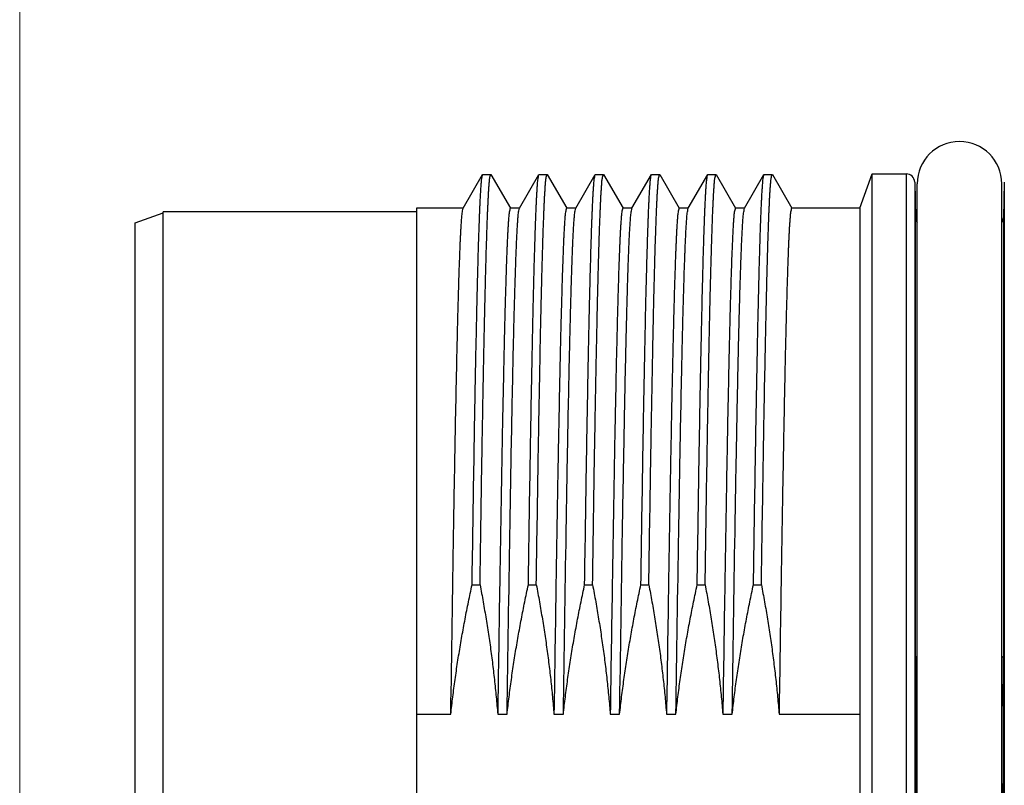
# Model space of a CAD drawing. Header units: millimetres. Extents: x 0 to 1071, y 0 to 742.
# Tile 81 of 127: x 284 to 301, y 381 to 395. Entities that reach past the tile are written whole.
import ezdxf

# ---------------------------------------------------------------- set-up
doc = ezdxf.new("R2010")
doc.units = ezdxf.units.MM
doc.header["$LTSCALE"] = 0.454724
doc.layers.add('NoLayerName_001', color=7, linetype='Continuous')
doc.layers.add('NoLayerName_007', color=7, linetype='Continuous')
doc.styles.get("Standard").update_dxf_attribs({"font": 'txt', "bigfont": 'extfont2'})
doc.dimstyles.get("Standard").update_dxf_attribs({"dimtxt": 2.5, "dimasz": 2.5, "dimexe": 1, "dimexo": 1, "dimtad": 1, "dimdec": 3, "dimzin": 0, "dimdsep": 46, "dimtxsty": 'Standard', "dimcen": 2.5, "dimadec": 3, "dimazin": 0, "dimtfac": 0.75, "dimtdec": 3, "dimtmove": 0, "dimatfit": 3, "dimfxl": 1, "dimarcsym": 0})

# ---------------------------------------------------------------- blocks, each defined once
blk = doc.blocks.new('_OPEN30')
at = {"color": 0, "linetype": 'ByBlock', "lineweight": -2}
for p, q in [((-1, 0.267949), (0, 0)), ((0, 0), (-1, -0.267949)), ((0, 0), (-1, 0))]:
    blk.add_line(p, q, dxfattribs=at)
blk = doc.blocks.new('*D142')
at = {"layer": 'Defpoints', "color": 0}
for p in [(284, 427.831), (425, 422.9), (284, 325)]:
    blk.add_point(p, dxfattribs=at)
at = {"layer": 'NoLayerName_001', "color": 0, "linetype": 'Continuous', "lineweight": 13}
for p, q in [((284, 425.331), (284, 322.5)), ((425, 420.4), (425, 322.5)), ((421.25, 325), (287.75, 325))]:
    blk.add_line(p, q, dxfattribs=at)
at = {"layer": 'NoLayerName_001', "color": 0, "lineweight": 13, "xscale": 3.75, "yscale": 3.75, "zscale": 3.75, "rotation": 180}
blk.add_blockref('_OPEN30', (284, 325), dxfattribs=at)
at = {"layer": 'NoLayerName_001', "color": 0, "lineweight": 13, "xscale": 3.75, "yscale": 3.75, "zscale": 3.75}
blk.add_blockref('_OPEN30', (425, 325), dxfattribs=at)
at = {"layer": 'NoLayerName_001', "color": 0, "lineweight": 13, "insert": (354.5, 332.063), "char_height": 8.75, "attachment_point": 5}
blk.add_mtext('\\W0.8000;141', dxfattribs=at)

msp = doc.modelspace()

# ---------------------------------------------------------------- linework, layer by layer
at = {"layer": 'NoLayerName_001', "color": 60, "linetype": 'Continuous', "lineweight": 25}
for p, q in [((291.8795, 391.439), (292.2258, 392.0387)), ((292.2258, 392.0387), (292.2296, 392.042)), ((292.2296, 392.042), (292.3705, 392.042)), ((292.3705, 392.042), (292.3743, 392.0387)), ((292.3743, 392.0387), (292.7207, 391.439)), ((292.8795, 391.439), (293.2258, 392.0387)), ((293.2258, 392.0387), (293.2296, 392.042)), ((293.2296, 392.042), (293.3705, 392.042)), ((293.3705, 392.042), (293.3743, 392.0387)), ((293.3743, 392.0387), (293.7207, 391.439)), ((293.8795, 391.439), (294.2258, 392.0387)), ((294.2258, 392.0387), (294.2296, 392.042)), ((294.2296, 392.042), (294.3705, 392.042)), ((294.3705, 392.042), (294.3743, 392.0387)), ((294.3743, 392.0387), (294.7207, 391.439)), ((294.8795, 391.439), (295.2258, 392.0387)), ((295.2258, 392.0387), (295.2296, 392.042)), ((295.2296, 392.042), (295.3705, 392.042)), ((295.3705, 392.042), (295.3743, 392.0387)), ((295.3743, 392.0387), (295.7207, 391.439)), ((295.8795, 391.439), (296.2258, 392.0387)), ((296.2258, 392.0387), (296.2296, 392.042)), ((296.2296, 392.042), (296.3705, 392.042)), ((296.3705, 392.042), (296.3743, 392.0387)), ((296.3743, 392.0387), (296.7207, 391.439)), ((296.8795, 391.439), (297.2258, 392.0387)), ((297.2258, 392.0387), (297.2296, 392.042)), ((297.2296, 392.042), (297.3705, 392.042)), ((297.3705, 392.042), (297.3743, 392.0387)), ((297.3743, 392.0387), (297.7207, 391.439)), ((299.1501, 392.05), (299.7539, 392.05)), ((299.7539, 392.05), (299.7539, 369.15)), ((299.9039, 391.9039), (299.9205, 391.2711)), ((299.9039, 391.9039), (299.9039, 369.2961)), ((299.9501, 369.325), (299.9501, 391.875)), ((301.4501, 369.325), (301.4501, 391.875)), ((301.4962, 391.9039), (301.4797, 391.2711)), ((301.4962, 391.9039), (301.4962, 369.2961)), ((291.8835, 391.4425), (291.0501, 391.4425)), ((291.0501, 391.4423), (291.0501, 369.7577)), ((292.8835, 391.4425), (292.7166, 391.4425)), ((293.8835, 391.4425), (293.7166, 391.4425)), ((294.8835, 391.4425), (294.7166, 391.4425)), ((295.8835, 391.4425), (295.7166, 391.4425)), ((296.8835, 391.4425), (296.7166, 391.4425)), ((298.929, 391.4425), (297.7166, 391.4425)), ((298.929, 391.4425), (298.929, 369.7575)), ((299.9205, 383.4801), (299.9205, 391.2711)), ((301.4797, 391.2711), (301.4797, 383.4801)), ((292.0387, 384.7476), (292.1795, 384.7476)), ((293.0387, 384.7476), (293.1795, 384.7476)), ((294.0387, 384.7476), (294.1795, 384.7476)), ((295.0387, 384.7476), (295.1795, 384.7476)), ((296.0387, 384.7476), (296.1795, 384.7476)), ((297.0387, 384.7476), (297.1795, 384.7476)), ((299.9227, 382.5993), (299.9501, 382.5994)), ((301.4775, 382.5993), (301.4501, 382.5994)), ((291.0501, 382.4479), (291.6608, 382.4479)), ((292.4939, 382.4479), (292.6608, 382.4479)), ((293.4939, 382.4479), (293.6608, 382.4479)), ((294.4939, 382.4479), (294.6608, 382.4479)), ((295.4939, 382.4479), (295.6608, 382.4479)), ((296.4939, 382.4479), (296.6608, 382.4479)), ((297.4939, 382.4479), (298.929, 382.4479))]:
    msp.add_line(p, q, dxfattribs=at)
for centre, radius, start, end in [((300.7001, 391.875), 0.75, 0, 180), ((299.7539, 391.9), 0.15, 1.5, 90), ((300.0704, 391.275), 0.15, 181.5, 216.46176), ((301.3297, 391.275), 0.15, 323.53824, 358.5), ((480.1315, 383.492), 180.211, 180.003799, 180.28385), ((123.9371, 383.4853), 177.5426, 359.714045, 359.998305), ((-104.2637, 380.6), 404.1913, 359.716596, 0.283404), ((705.6638, 380.6), 404.1913, 179.716596, 180.283404)]:
    msp.add_arc(centre, radius, start, end, dxfattribs=at)
for points, knots in [([(292.0387, 384.7476), (292.0501, 385.4771), (292.067, 386.6118), (292.0915, 388.0166), (292.1082, 388.8811), (292.1208, 389.4754), (292.1307, 389.9076), (292.1388, 390.2317), (292.146, 390.5018), (292.1522, 390.7179), (292.1581, 390.907), (292.1634, 391.069), (292.1683, 391.204), (292.1724, 391.312), (292.1757, 391.393), (292.1792, 391.474), (292.1829, 391.555), (292.187, 391.6359), (292.1915, 391.7169), (292.1964, 391.7978), (292.2029, 391.8785), (292.2082, 391.9596), (292.2207, 392.0122), (292.2258, 392.0387)], [0, 0, 0, 0, 2.1886236, 3.4045258, 4.2151272, 4.7825482, 5.1878489, 5.5120896, 5.75527, 5.9984504, 6.1605711, 6.3226916, 6.4848116, 6.5658714, 6.6469317, 6.727993, 6.8090551, 6.890116, 6.9711742, 7.0522352, 7.1332938, 7.2143799, 7.2952073, 7.2952073, 7.2952073, 7.2952073]), ([(292.1795, 384.7476), (292.1908, 385.466), (292.2073, 386.5783), (292.2316, 387.9687), (292.248, 388.8261), (292.2606, 389.4285), (292.2707, 389.8688), (292.2793, 390.2163), (292.2867, 390.4943), (292.2933, 390.726), (292.2991, 390.9113), (292.3045, 391.0735), (292.3095, 391.2124), (292.3139, 391.3282), (292.3178, 391.4209), (292.3209, 391.4903), (292.3241, 391.5598), (292.3276, 391.6292), (292.3313, 391.6987), (292.3356, 391.7681), (292.3401, 391.8375), (292.3464, 391.9066), (292.3503, 391.976), (292.3648, 392.0199), (292.3705, 392.042)], [0, 0, 0, 0, 2.1554106, 3.3374099, 4.1717623, 4.7279973, 5.1451736, 5.4928206, 5.7709381, 5.9795264, 6.1881146, 6.3271735, 6.4662324, 6.6052915, 6.6748211, 6.7443507, 6.8138805, 6.88341, 6.9529383, 7.0224697, 7.091999, 7.1615238, 7.2310399, 7.2993607, 7.2993607, 7.2993607, 7.2993607]), ([(293.0387, 384.7476), (293.0501, 385.4771), (293.067, 386.6118), (293.0915, 388.0166), (293.1082, 388.8811), (293.1208, 389.4754), (293.1307, 389.9076), (293.1388, 390.2317), (293.146, 390.5018), (293.1522, 390.7179), (293.1581, 390.907), (293.1634, 391.069), (293.1683, 391.204), (293.1724, 391.312), (293.1757, 391.393), (293.1792, 391.474), (293.1829, 391.555), (293.187, 391.6359), (293.1915, 391.7169), (293.1964, 391.7978), (293.2029, 391.8785), (293.2082, 391.9596), (293.2207, 392.0122), (293.2258, 392.0387)], [0, 0, 0, 0, 2.1886236, 3.4045258, 4.2151272, 4.7825482, 5.1878489, 5.5120896, 5.75527, 5.9984504, 6.1605711, 6.3226916, 6.4848116, 6.5658714, 6.6469317, 6.727993, 6.8090551, 6.890116, 6.9711742, 7.0522352, 7.1332938, 7.2143799, 7.2952073, 7.2952073, 7.2952073, 7.2952073]), ([(293.1795, 384.7476), (293.1908, 385.466), (293.2073, 386.5783), (293.2316, 387.9687), (293.248, 388.8261), (293.2606, 389.4285), (293.2707, 389.8688), (293.2793, 390.2163), (293.2867, 390.4943), (293.2933, 390.726), (293.2991, 390.9113), (293.3045, 391.0735), (293.3095, 391.2124), (293.3139, 391.3282), (293.3178, 391.4209), (293.3209, 391.4903), (293.3241, 391.5598), (293.3276, 391.6292), (293.3313, 391.6987), (293.3356, 391.7681), (293.3401, 391.8375), (293.3464, 391.9066), (293.3503, 391.976), (293.3648, 392.0199), (293.3705, 392.042)], [0, 0, 0, 0, 2.1554106, 3.3374099, 4.1717623, 4.7279973, 5.1451736, 5.4928206, 5.7709381, 5.9795264, 6.1881146, 6.3271735, 6.4662324, 6.6052915, 6.6748211, 6.7443507, 6.8138805, 6.88341, 6.9529383, 7.0224697, 7.091999, 7.1615238, 7.2310399, 7.2993607, 7.2993607, 7.2993607, 7.2993607]), ([(294.0387, 384.7476), (294.0501, 385.4771), (294.067, 386.6118), (294.0915, 388.0166), (294.1082, 388.8811), (294.1208, 389.4754), (294.1307, 389.9076), (294.1388, 390.2317), (294.146, 390.5018), (294.1522, 390.7179), (294.1581, 390.907), (294.1634, 391.069), (294.1683, 391.204), (294.1724, 391.312), (294.1757, 391.393), (294.1792, 391.474), (294.1829, 391.555), (294.187, 391.6359), (294.1915, 391.7169), (294.1964, 391.7978), (294.2029, 391.8785), (294.2082, 391.9596), (294.2207, 392.0122), (294.2258, 392.0387)], [0, 0, 0, 0, 2.1886236, 3.4045258, 4.2151272, 4.7825482, 5.1878489, 5.5120896, 5.75527, 5.9984504, 6.1605711, 6.3226916, 6.4848116, 6.5658714, 6.6469317, 6.727993, 6.8090551, 6.890116, 6.9711742, 7.0522352, 7.1332938, 7.2143799, 7.2952073, 7.2952073, 7.2952073, 7.2952073]), ([(294.1795, 384.7476), (294.1908, 385.466), (294.2073, 386.5783), (294.2316, 387.9687), (294.248, 388.8261), (294.2606, 389.4285), (294.2707, 389.8688), (294.2793, 390.2163), (294.2867, 390.4943), (294.2933, 390.726), (294.2991, 390.9113), (294.3045, 391.0735), (294.3095, 391.2124), (294.3139, 391.3282), (294.3178, 391.4209), (294.3209, 391.4903), (294.3241, 391.5598), (294.3276, 391.6292), (294.3313, 391.6987), (294.3356, 391.7681), (294.3401, 391.8375), (294.3464, 391.9066), (294.3503, 391.976), (294.3648, 392.0199), (294.3705, 392.042)], [0, 0, 0, 0, 2.1554106, 3.3374099, 4.1717623, 4.7279973, 5.1451736, 5.4928206, 5.7709381, 5.9795264, 6.1881146, 6.3271735, 6.4662324, 6.6052915, 6.6748211, 6.7443507, 6.8138805, 6.88341, 6.9529383, 7.0224697, 7.091999, 7.1615238, 7.2310399, 7.2993607, 7.2993607, 7.2993607, 7.2993607]), ([(295.0387, 384.7476), (295.0501, 385.4771), (295.067, 386.6118), (295.0915, 388.0166), (295.1082, 388.8811), (295.1208, 389.4754), (295.1307, 389.9076), (295.1388, 390.2317), (295.146, 390.5018), (295.1522, 390.7179), (295.1581, 390.907), (295.1634, 391.069), (295.1683, 391.204), (295.1724, 391.312), (295.1757, 391.393), (295.1792, 391.474), (295.1829, 391.555), (295.187, 391.6359), (295.1915, 391.7169), (295.1964, 391.7978), (295.2029, 391.8785), (295.2082, 391.9596), (295.2207, 392.0122), (295.2258, 392.0387)], [0, 0, 0, 0, 2.1886236, 3.4045258, 4.2151272, 4.7825482, 5.1878489, 5.5120896, 5.75527, 5.9984504, 6.1605711, 6.3226916, 6.4848116, 6.5658714, 6.6469317, 6.727993, 6.8090551, 6.890116, 6.9711742, 7.0522352, 7.1332938, 7.2143799, 7.2952073, 7.2952073, 7.2952073, 7.2952073]), ([(295.1795, 384.7476), (295.1908, 385.466), (295.2073, 386.5783), (295.2316, 387.9687), (295.248, 388.8261), (295.2606, 389.4285), (295.2707, 389.8688), (295.2793, 390.2163), (295.2867, 390.4943), (295.2933, 390.726), (295.2991, 390.9113), (295.3045, 391.0735), (295.3095, 391.2124), (295.3139, 391.3282), (295.3178, 391.4209), (295.3209, 391.4903), (295.3241, 391.5598), (295.3276, 391.6292), (295.3313, 391.6987), (295.3356, 391.7681), (295.3401, 391.8375), (295.3464, 391.9066), (295.3503, 391.976), (295.3648, 392.0199), (295.3705, 392.042)], [0, 0, 0, 0, 2.1554106, 3.3374099, 4.1717623, 4.7279973, 5.1451736, 5.4928206, 5.7709381, 5.9795264, 6.1881146, 6.3271735, 6.4662324, 6.6052915, 6.6748211, 6.7443507, 6.8138805, 6.88341, 6.9529383, 7.0224697, 7.091999, 7.1615238, 7.2310399, 7.2993607, 7.2993607, 7.2993607, 7.2993607]), ([(296.0387, 384.7476), (296.0501, 385.4771), (296.067, 386.6118), (296.0915, 388.0166), (296.1082, 388.8811), (296.1208, 389.4754), (296.1307, 389.9076), (296.1388, 390.2317), (296.146, 390.5018), (296.1522, 390.7179), (296.1581, 390.907), (296.1634, 391.069), (296.1683, 391.204), (296.1724, 391.312), (296.1757, 391.393), (296.1792, 391.474), (296.1829, 391.555), (296.187, 391.6359), (296.1915, 391.7169), (296.1964, 391.7978), (296.2029, 391.8785), (296.2082, 391.9596), (296.2207, 392.0122), (296.2258, 392.0387)], [0, 0, 0, 0, 2.1886236, 3.4045258, 4.2151272, 4.7825482, 5.1878489, 5.5120896, 5.75527, 5.9984504, 6.1605711, 6.3226916, 6.4848116, 6.5658714, 6.6469317, 6.727993, 6.8090551, 6.890116, 6.9711742, 7.0522352, 7.1332938, 7.2143799, 7.2952073, 7.2952073, 7.2952073, 7.2952073]), ([(296.1795, 384.7476), (296.1908, 385.466), (296.2073, 386.5783), (296.2316, 387.9687), (296.248, 388.8261), (296.2606, 389.4285), (296.2707, 389.8688), (296.2793, 390.2163), (296.2867, 390.4943), (296.2933, 390.726), (296.2991, 390.9113), (296.3045, 391.0735), (296.3095, 391.2124), (296.3139, 391.3282), (296.3178, 391.4209), (296.3209, 391.4903), (296.3241, 391.5598), (296.3276, 391.6292), (296.3313, 391.6987), (296.3356, 391.7681), (296.3401, 391.8375), (296.3464, 391.9066), (296.3503, 391.976), (296.3648, 392.0199), (296.3705, 392.042)], [0, 0, 0, 0, 2.1554106, 3.3374099, 4.1717623, 4.7279973, 5.1451736, 5.4928206, 5.7709381, 5.9795264, 6.1881146, 6.3271735, 6.4662324, 6.6052915, 6.6748211, 6.7443507, 6.8138805, 6.88341, 6.9529383, 7.0224697, 7.091999, 7.1615238, 7.2310399, 7.2993607, 7.2993607, 7.2993607, 7.2993607]), ([(297.0387, 384.7476), (297.0501, 385.4771), (297.067, 386.6118), (297.0915, 388.0166), (297.1082, 388.8811), (297.1208, 389.4754), (297.1307, 389.9076), (297.1388, 390.2317), (297.146, 390.5018), (297.1522, 390.7179), (297.1581, 390.907), (297.1634, 391.069), (297.1683, 391.204), (297.1724, 391.312), (297.1757, 391.393), (297.1792, 391.474), (297.1829, 391.555), (297.187, 391.6359), (297.1915, 391.7169), (297.1964, 391.7978), (297.2029, 391.8785), (297.2082, 391.9596), (297.2207, 392.0122), (297.2258, 392.0387)], [0, 0, 0, 0, 2.1886236, 3.4045258, 4.2151272, 4.7825482, 5.1878489, 5.5120896, 5.75527, 5.9984504, 6.1605711, 6.3226916, 6.4848116, 6.5658714, 6.6469317, 6.727993, 6.8090551, 6.890116, 6.9711742, 7.0522352, 7.1332938, 7.2143799, 7.2952073, 7.2952073, 7.2952073, 7.2952073]), ([(297.1795, 384.7476), (297.1908, 385.466), (297.2073, 386.5783), (297.2316, 387.9687), (297.248, 388.8261), (297.2606, 389.4285), (297.2707, 389.8688), (297.2793, 390.2163), (297.2867, 390.4943), (297.2933, 390.726), (297.2991, 390.9113), (297.3045, 391.0735), (297.3095, 391.2124), (297.3139, 391.3282), (297.3178, 391.4209), (297.3209, 391.4903), (297.3241, 391.5598), (297.3276, 391.6292), (297.3313, 391.6987), (297.3356, 391.7681), (297.3401, 391.8375), (297.3464, 391.9066), (297.3503, 391.976), (297.3648, 392.0199), (297.3705, 392.042)], [0, 0, 0, 0, 2.1554106, 3.3374099, 4.1717623, 4.7279973, 5.1451736, 5.4928206, 5.7709381, 5.9795264, 6.1881146, 6.3271735, 6.4662324, 6.6052915, 6.6748211, 6.7443507, 6.8138805, 6.88341, 6.9529383, 7.0224697, 7.091999, 7.1615238, 7.2310399, 7.2993607, 7.2993607, 7.2993607, 7.2993607]), ([(291.6608, 382.4479), (291.6776, 383.5273), (291.7004, 385.0864), (291.7326, 386.9453), (291.7515, 387.9346), (291.7653, 388.5942), (291.7762, 389.0738), (291.785, 389.4336), (291.7928, 389.7333), (291.7996, 389.9731), (291.806, 390.1829), (291.8118, 390.3628), (291.817, 390.5126), (291.8216, 390.6325), (291.8251, 390.7224), (291.8289, 390.8122), (291.833, 390.9021), (291.8374, 390.992), (291.8423, 391.0818), (291.8476, 391.1716), (291.8545, 391.2612), (291.8604, 391.3511), (291.8739, 391.4096), (291.8795, 391.439)], [0, 0, 0, 0, 3.2385299, 4.6778768, 5.5774685, 6.2071827, 6.6569786, 7.0168154, 7.286693, 7.5565706, 7.736489, 7.9164077, 8.0963265, 8.1862858, 8.276245, 8.3662043, 8.4561634, 8.5461227, 8.6360826, 8.7260402, 8.8160038, 8.905949, 8.995645, 8.995645, 8.995645, 8.995645]), ([(292.7166, 391.4425), (292.7104, 391.4176), (292.6946, 391.368), (292.6903, 391.2899), (292.6834, 391.212), (292.6785, 391.1338), (292.6739, 391.0557), (292.6698, 390.9775), (292.666, 390.8994), (292.6625, 390.8212), (292.6591, 390.743), (292.6549, 390.6387), (292.65, 390.5083), (292.6446, 390.3519), (292.6386, 390.1693), (292.6324, 389.9607), (292.625, 389.6999), (292.6169, 389.3869), (292.6068, 388.9696), (292.5947, 388.4218), (292.5788, 387.6392), (292.5562, 386.4132), (292.5268, 384.6393), (292.5059, 383.2305), (292.4939, 382.4479)], [0, 0, 0, 0, 0.076938, 0.1552309, 0.2334976, 0.3117739, 0.3900449, 0.4683174, 0.5465903, 0.6248627, 0.7031351, 0.7814075, 0.9379523, 1.0944971, 1.251042, 1.4858594, 1.7206767, 2.0337663, 2.4251283, 2.9730349, 3.6774863, 4.7732996, 6.6518365, 9.0000079, 9.0000079, 9.0000079, 9.0000079]), ([(292.6608, 382.4479), (292.6776, 383.5273), (292.7004, 385.0864), (292.7326, 386.9453), (292.7515, 387.9346), (292.7653, 388.5942), (292.7762, 389.0738), (292.785, 389.4336), (292.7928, 389.7333), (292.7996, 389.9731), (292.806, 390.1829), (292.8118, 390.3628), (292.817, 390.5126), (292.8216, 390.6325), (292.8251, 390.7224), (292.8289, 390.8122), (292.833, 390.9021), (292.8374, 390.992), (292.8423, 391.0818), (292.8476, 391.1716), (292.8545, 391.2612), (292.8604, 391.3511), (292.8739, 391.4096), (292.8795, 391.439)], [0, 0, 0, 0, 3.2385299, 4.6778768, 5.5774685, 6.2071827, 6.6569786, 7.0168154, 7.286693, 7.5565706, 7.736489, 7.9164077, 8.0963265, 8.1862858, 8.276245, 8.3662043, 8.4561634, 8.5461227, 8.6360826, 8.7260402, 8.8160038, 8.905949, 8.995645, 8.995645, 8.995645, 8.995645]), ([(293.7166, 391.4425), (293.7104, 391.4176), (293.6946, 391.368), (293.6903, 391.2899), (293.6834, 391.212), (293.6785, 391.1338), (293.6739, 391.0557), (293.6698, 390.9775), (293.666, 390.8994), (293.6625, 390.8212), (293.6591, 390.743), (293.6549, 390.6387), (293.65, 390.5083), (293.6446, 390.3519), (293.6386, 390.1693), (293.6324, 389.9607), (293.625, 389.6999), (293.6169, 389.3869), (293.6068, 388.9696), (293.5947, 388.4218), (293.5788, 387.6392), (293.5562, 386.4132), (293.5268, 384.6393), (293.5059, 383.2305), (293.4939, 382.4479)], [0, 0, 0, 0, 0.0769381, 0.155231, 0.2334976, 0.311774, 0.390045, 0.4683174, 0.5465904, 0.6248628, 0.7031351, 0.7814075, 0.9379524, 1.0944971, 1.251042, 1.4858595, 1.7206767, 2.0337663, 2.4251283, 2.973035, 3.6774864, 4.7732996, 6.6518365, 9.0000079, 9.0000079, 9.0000079, 9.0000079]), ([(293.6608, 382.4479), (293.6776, 383.5273), (293.7004, 385.0864), (293.7326, 386.9453), (293.7515, 387.9346), (293.7653, 388.5942), (293.7762, 389.0738), (293.785, 389.4336), (293.7928, 389.7333), (293.7996, 389.9731), (293.806, 390.1829), (293.8118, 390.3628), (293.817, 390.5126), (293.8216, 390.6325), (293.8251, 390.7224), (293.8289, 390.8122), (293.833, 390.9021), (293.8374, 390.992), (293.8423, 391.0818), (293.8476, 391.1716), (293.8545, 391.2612), (293.8604, 391.3511), (293.8739, 391.4096), (293.8795, 391.439)], [0, 0, 0, 0, 3.2385299, 4.6778768, 5.5774685, 6.2071827, 6.6569786, 7.0168154, 7.286693, 7.5565706, 7.736489, 7.9164077, 8.0963265, 8.1862858, 8.276245, 8.3662043, 8.4561634, 8.5461227, 8.6360826, 8.7260402, 8.8160038, 8.905949, 8.995645, 8.995645, 8.995645, 8.995645]), ([(294.7166, 391.4425), (294.7104, 391.4176), (294.6946, 391.368), (294.6903, 391.2899), (294.6834, 391.212), (294.6785, 391.1338), (294.6739, 391.0557), (294.6698, 390.9775), (294.666, 390.8994), (294.6625, 390.8212), (294.6591, 390.743), (294.6549, 390.6387), (294.65, 390.5083), (294.6446, 390.3519), (294.6386, 390.1693), (294.6324, 389.9607), (294.625, 389.6999), (294.6169, 389.3869), (294.6068, 388.9696), (294.5947, 388.4218), (294.5788, 387.6392), (294.5562, 386.4132), (294.5268, 384.6393), (294.5059, 383.2305), (294.4939, 382.4479)], [0, 0, 0, 0, 0.0769381, 0.155231, 0.2334976, 0.311774, 0.390045, 0.4683174, 0.5465904, 0.6248627, 0.7031351, 0.7814075, 0.9379524, 1.0944971, 1.251042, 1.4858595, 1.7206767, 2.0337663, 2.4251283, 2.973035, 3.6774864, 4.7732996, 6.6518365, 9.0000079, 9.0000079, 9.0000079, 9.0000079]), ([(294.6608, 382.4479), (294.6776, 383.5273), (294.7004, 385.0864), (294.7326, 386.9453), (294.7515, 387.9346), (294.7653, 388.5942), (294.7762, 389.0738), (294.785, 389.4336), (294.7928, 389.7333), (294.7996, 389.9731), (294.806, 390.1829), (294.8118, 390.3628), (294.817, 390.5126), (294.8216, 390.6325), (294.8251, 390.7224), (294.8289, 390.8122), (294.833, 390.9021), (294.8374, 390.992), (294.8423, 391.0818), (294.8476, 391.1716), (294.8545, 391.2612), (294.8604, 391.3511), (294.8739, 391.4096), (294.8795, 391.439)], [0, 0, 0, 0, 3.2385299, 4.6778768, 5.5774685, 6.2071827, 6.6569786, 7.0168154, 7.286693, 7.5565706, 7.736489, 7.9164077, 8.0963265, 8.1862858, 8.276245, 8.3662043, 8.4561634, 8.5461227, 8.6360826, 8.7260402, 8.8160038, 8.905949, 8.995645, 8.995645, 8.995645, 8.995645]), ([(295.7166, 391.4425), (295.7104, 391.4176), (295.6946, 391.368), (295.6903, 391.2899), (295.6834, 391.212), (295.6785, 391.1338), (295.6739, 391.0557), (295.6698, 390.9775), (295.666, 390.8994), (295.6625, 390.8212), (295.6591, 390.743), (295.6549, 390.6387), (295.65, 390.5083), (295.6446, 390.3519), (295.6386, 390.1693), (295.6324, 389.9607), (295.625, 389.6999), (295.6169, 389.3869), (295.6068, 388.9696), (295.5947, 388.4218), (295.5788, 387.6392), (295.5562, 386.4132), (295.5268, 384.6393), (295.5059, 383.2305), (295.4939, 382.4479)], [0, 0, 0, 0, 0.076938, 0.1552309, 0.2334976, 0.3117739, 0.3900449, 0.4683174, 0.5465903, 0.6248627, 0.7031351, 0.7814075, 0.9379523, 1.0944971, 1.251042, 1.4858594, 1.7206767, 2.0337663, 2.4251283, 2.9730349, 3.6774863, 4.7732996, 6.6518365, 9.0000079, 9.0000079, 9.0000079, 9.0000079]), ([(295.6608, 382.4479), (295.6776, 383.5273), (295.7004, 385.0864), (295.7326, 386.9453), (295.7515, 387.9346), (295.7653, 388.5942), (295.7762, 389.0738), (295.785, 389.4336), (295.7928, 389.7333), (295.7996, 389.9731), (295.806, 390.1829), (295.8118, 390.3628), (295.817, 390.5126), (295.8216, 390.6325), (295.8251, 390.7224), (295.8289, 390.8122), (295.833, 390.9021), (295.8374, 390.992), (295.8423, 391.0818), (295.8476, 391.1716), (295.8545, 391.2612), (295.8604, 391.3511), (295.8739, 391.4096), (295.8795, 391.439)], [0, 0, 0, 0, 3.2385299, 4.6778768, 5.5774685, 6.2071827, 6.6569786, 7.0168154, 7.286693, 7.5565706, 7.736489, 7.9164077, 8.0963265, 8.1862858, 8.276245, 8.3662043, 8.4561634, 8.5461227, 8.6360826, 8.7260402, 8.8160038, 8.905949, 8.995645, 8.995645, 8.995645, 8.995645]), ([(296.7166, 391.4425), (296.7104, 391.4176), (296.6946, 391.368), (296.6903, 391.2899), (296.6834, 391.212), (296.6785, 391.1338), (296.6739, 391.0557), (296.6698, 390.9775), (296.666, 390.8994), (296.6625, 390.8212), (296.6591, 390.743), (296.6549, 390.6387), (296.65, 390.5083), (296.6446, 390.3519), (296.6386, 390.1693), (296.6324, 389.9607), (296.625, 389.6999), (296.6169, 389.3869), (296.6068, 388.9696), (296.5947, 388.4218), (296.5788, 387.6392), (296.5562, 386.4132), (296.5268, 384.6393), (296.5059, 383.2305), (296.4939, 382.4479)], [0, 0, 0, 0, 0.0769381, 0.155231, 0.2334976, 0.311774, 0.390045, 0.4683174, 0.5465904, 0.6248628, 0.7031351, 0.7814075, 0.9379524, 1.0944971, 1.251042, 1.4858595, 1.7206767, 2.0337663, 2.4251283, 2.973035, 3.6774864, 4.7732996, 6.6518365, 9.0000079, 9.0000079, 9.0000079, 9.0000079]), ([(296.6608, 382.4479), (296.6776, 383.5273), (296.7004, 385.0864), (296.7326, 386.9453), (296.7515, 387.9346), (296.7653, 388.5942), (296.7762, 389.0738), (296.785, 389.4336), (296.7928, 389.7333), (296.7996, 389.9731), (296.806, 390.1829), (296.8118, 390.3628), (296.817, 390.5126), (296.8216, 390.6325), (296.8251, 390.7224), (296.8289, 390.8122), (296.833, 390.9021), (296.8374, 390.992), (296.8423, 391.0818), (296.8476, 391.1716), (296.8545, 391.2612), (296.8604, 391.3511), (296.8739, 391.4096), (296.8795, 391.439)], [0, 0, 0, 0, 3.2385299, 4.6778768, 5.5774685, 6.2071827, 6.6569786, 7.0168154, 7.286693, 7.5565706, 7.736489, 7.9164077, 8.0963265, 8.1862858, 8.276245, 8.3662043, 8.4561634, 8.5461227, 8.6360826, 8.7260402, 8.8160038, 8.905949, 8.995645, 8.995645, 8.995645, 8.995645]), ([(297.7166, 391.4425), (297.7104, 391.4176), (297.6946, 391.368), (297.6903, 391.2899), (297.6834, 391.212), (297.6785, 391.1338), (297.6739, 391.0557), (297.6698, 390.9775), (297.666, 390.8994), (297.6625, 390.8212), (297.6591, 390.743), (297.6549, 390.6387), (297.65, 390.5083), (297.6446, 390.3519), (297.6386, 390.1693), (297.6324, 389.9607), (297.625, 389.6999), (297.6169, 389.3869), (297.6068, 388.9696), (297.5947, 388.4218), (297.5788, 387.6392), (297.5562, 386.4132), (297.5268, 384.6393), (297.5059, 383.2305), (297.4939, 382.4479)], [0, 0, 0, 0, 0.0769381, 0.155231, 0.2334976, 0.311774, 0.390045, 0.4683174, 0.5465904, 0.6248627, 0.7031351, 0.7814075, 0.9379524, 1.0944971, 1.251042, 1.4858595, 1.7206767, 2.0337663, 2.4251283, 2.973035, 3.6774864, 4.7732996, 6.6518365, 9.0000079, 9.0000079, 9.0000079, 9.0000079]), ([(291.6608, 382.4479), (291.6665, 382.4993), (291.6777, 382.6023), (291.6964, 382.7566), (291.716, 382.9108), (291.7369, 383.0648), (291.7589, 383.2187), (291.782, 383.3725), (291.8063, 383.526), (291.8317, 383.6794), (291.8581, 383.8326), (291.8856, 383.9857), (291.9142, 384.1385), (291.9438, 384.2911), (291.9744, 384.4435), (292.0059, 384.5957), (292.0278, 384.697), (292.0387, 384.7476)], [0, 0, 0, 0, 0.1553823, 0.3107859, 0.4662091, 0.6216498, 0.7771055, 0.9325733, 1.08805, 1.2435319, 1.399015, 1.5544951, 1.7099674, 1.8654269, 2.0208684, 2.1762862, 2.3316743, 2.3316743, 2.3316743, 2.3316743]), ([(292.1795, 384.7476), (292.1891, 384.6969), (292.2084, 384.5956), (292.2359, 384.4432), (292.2625, 384.2907), (292.288, 384.138), (292.3124, 383.9851), (292.3357, 383.832), (292.358, 383.6787), (292.3791, 383.5253), (292.3991, 383.3718), (292.4179, 383.2181), (292.4355, 383.0642), (292.452, 382.9103), (292.4672, 382.7563), (292.4814, 382.6021), (292.4896, 382.4993), (292.4939, 382.4479)], [0, 0, 0, 0, 0.1547583, 0.3095478, 0.4643622, 0.6191959, 0.7740433, 0.9288992, 1.0837588, 1.2386175, 1.393471, 1.5483155, 1.7031474, 1.8579634, 2.0127607, 2.1675368, 2.3222896, 2.3222896, 2.3222896, 2.3222896]), ([(292.6608, 382.4479), (292.6665, 382.4993), (292.6777, 382.6023), (292.6964, 382.7566), (292.716, 382.9108), (292.7369, 383.0648), (292.7589, 383.2187), (292.782, 383.3725), (292.8063, 383.526), (292.8317, 383.6794), (292.8581, 383.8326), (292.8856, 383.9857), (292.9142, 384.1385), (292.9438, 384.2911), (292.9744, 384.4435), (293.0059, 384.5957), (293.0278, 384.697), (293.0387, 384.7476)], [0, 0, 0, 0, 0.1553823, 0.3107859, 0.4662091, 0.6216498, 0.7771055, 0.9325733, 1.08805, 1.2435319, 1.399015, 1.5544951, 1.7099674, 1.8654269, 2.0208684, 2.1762862, 2.3316743, 2.3316743, 2.3316743, 2.3316743]), ([(293.1795, 384.7476), (293.1891, 384.6969), (293.2084, 384.5956), (293.2359, 384.4432), (293.2625, 384.2907), (293.288, 384.138), (293.3124, 383.9851), (293.3357, 383.832), (293.358, 383.6787), (293.3791, 383.5253), (293.3991, 383.3718), (293.4179, 383.2181), (293.4355, 383.0642), (293.452, 382.9103), (293.4672, 382.7563), (293.4814, 382.6021), (293.4896, 382.4993), (293.4939, 382.4479)], [0, 0, 0, 0, 0.1547583, 0.3095478, 0.4643622, 0.6191959, 0.7740433, 0.9288992, 1.0837588, 1.2386175, 1.393471, 1.5483155, 1.7031474, 1.8579634, 2.0127607, 2.1675368, 2.3222896, 2.3222896, 2.3222896, 2.3222896]), ([(293.6608, 382.4479), (293.6665, 382.4993), (293.6777, 382.6023), (293.6964, 382.7566), (293.716, 382.9108), (293.7369, 383.0648), (293.7589, 383.2187), (293.782, 383.3725), (293.8063, 383.526), (293.8317, 383.6794), (293.8581, 383.8326), (293.8856, 383.9857), (293.9142, 384.1385), (293.9438, 384.2911), (293.9744, 384.4435), (294.0059, 384.5957), (294.0278, 384.697), (294.0387, 384.7476)], [0, 0, 0, 0, 0.1553823, 0.3107859, 0.4662091, 0.6216498, 0.7771055, 0.9325733, 1.08805, 1.2435319, 1.399015, 1.5544951, 1.7099674, 1.8654269, 2.0208684, 2.1762862, 2.3316743, 2.3316743, 2.3316743, 2.3316743]), ([(294.1795, 384.7476), (294.1891, 384.6969), (294.2084, 384.5956), (294.2359, 384.4432), (294.2625, 384.2907), (294.288, 384.138), (294.3124, 383.9851), (294.3357, 383.832), (294.358, 383.6787), (294.3791, 383.5253), (294.3991, 383.3718), (294.4179, 383.2181), (294.4355, 383.0642), (294.452, 382.9103), (294.4672, 382.7563), (294.4814, 382.6021), (294.4896, 382.4993), (294.4939, 382.4479)], [0, 0, 0, 0, 0.1547583, 0.3095478, 0.4643622, 0.6191959, 0.7740433, 0.9288992, 1.0837588, 1.2386175, 1.393471, 1.5483155, 1.7031474, 1.8579634, 2.0127607, 2.1675368, 2.3222896, 2.3222896, 2.3222896, 2.3222896]), ([(294.6608, 382.4479), (294.6665, 382.4993), (294.6777, 382.6023), (294.6964, 382.7566), (294.716, 382.9108), (294.7369, 383.0648), (294.7589, 383.2187), (294.782, 383.3725), (294.8063, 383.526), (294.8317, 383.6794), (294.8581, 383.8326), (294.8856, 383.9857), (294.9142, 384.1385), (294.9438, 384.2911), (294.9744, 384.4435), (295.0059, 384.5957), (295.0278, 384.697), (295.0387, 384.7476)], [0, 0, 0, 0, 0.1553823, 0.3107859, 0.4662091, 0.6216498, 0.7771055, 0.9325733, 1.08805, 1.2435319, 1.399015, 1.5544951, 1.7099674, 1.8654269, 2.0208684, 2.1762862, 2.3316743, 2.3316743, 2.3316743, 2.3316743]), ([(295.1795, 384.7476), (295.1891, 384.6969), (295.2084, 384.5956), (295.2359, 384.4432), (295.2625, 384.2907), (295.288, 384.138), (295.3124, 383.9851), (295.3357, 383.832), (295.358, 383.6787), (295.3791, 383.5253), (295.3991, 383.3718), (295.4179, 383.2181), (295.4355, 383.0642), (295.452, 382.9103), (295.4672, 382.7563), (295.4814, 382.6021), (295.4896, 382.4993), (295.4939, 382.4479)], [0, 0, 0, 0, 0.1547583, 0.3095478, 0.4643622, 0.6191959, 0.7740433, 0.9288992, 1.0837588, 1.2386175, 1.393471, 1.5483155, 1.7031474, 1.8579634, 2.0127607, 2.1675368, 2.3222896, 2.3222896, 2.3222896, 2.3222896]), ([(295.6608, 382.4479), (295.6665, 382.4993), (295.6777, 382.6023), (295.6964, 382.7566), (295.716, 382.9108), (295.7369, 383.0648), (295.7589, 383.2187), (295.782, 383.3725), (295.8063, 383.526), (295.8317, 383.6794), (295.8581, 383.8326), (295.8856, 383.9857), (295.9142, 384.1385), (295.9438, 384.2911), (295.9744, 384.4435), (296.0059, 384.5957), (296.0278, 384.697), (296.0387, 384.7476)], [0, 0, 0, 0, 0.1553823, 0.3107859, 0.4662091, 0.6216498, 0.7771055, 0.9325733, 1.08805, 1.2435319, 1.399015, 1.5544951, 1.7099674, 1.8654269, 2.0208684, 2.1762862, 2.3316743, 2.3316743, 2.3316743, 2.3316743]), ([(296.1795, 384.7476), (296.1891, 384.6969), (296.2084, 384.5956), (296.2359, 384.4432), (296.2625, 384.2907), (296.288, 384.138), (296.3124, 383.9851), (296.3357, 383.832), (296.358, 383.6787), (296.3791, 383.5253), (296.3991, 383.3718), (296.4179, 383.2181), (296.4355, 383.0642), (296.452, 382.9103), (296.4672, 382.7563), (296.4814, 382.6021), (296.4896, 382.4993), (296.4939, 382.4479)], [0, 0, 0, 0, 0.1547583, 0.3095478, 0.4643622, 0.6191959, 0.7740433, 0.9288992, 1.0837588, 1.2386175, 1.393471, 1.5483155, 1.7031474, 1.8579634, 2.0127607, 2.1675368, 2.3222896, 2.3222896, 2.3222896, 2.3222896]), ([(296.6608, 382.4479), (296.6665, 382.4993), (296.6777, 382.6023), (296.6964, 382.7566), (296.716, 382.9108), (296.7369, 383.0648), (296.7589, 383.2187), (296.782, 383.3725), (296.8063, 383.526), (296.8317, 383.6794), (296.8581, 383.8326), (296.8856, 383.9857), (296.9142, 384.1385), (296.9438, 384.2911), (296.9744, 384.4435), (297.0059, 384.5957), (297.0278, 384.697), (297.0387, 384.7476)], [0, 0, 0, 0, 0.1553823, 0.3107859, 0.4662091, 0.6216498, 0.7771055, 0.9325733, 1.08805, 1.2435319, 1.399015, 1.5544951, 1.7099674, 1.8654269, 2.0208684, 2.1762862, 2.3316743, 2.3316743, 2.3316743, 2.3316743]), ([(297.1795, 384.7476), (297.1891, 384.6969), (297.2084, 384.5956), (297.2359, 384.4432), (297.2625, 384.2907), (297.288, 384.138), (297.3124, 383.9851), (297.3357, 383.832), (297.358, 383.6787), (297.3791, 383.5253), (297.3991, 383.3718), (297.4179, 383.2181), (297.4355, 383.0642), (297.452, 382.9103), (297.4672, 382.7563), (297.4814, 382.6021), (297.4896, 382.4993), (297.4939, 382.4479)], [0, 0, 0, 0, 0.1547583, 0.3095478, 0.4643622, 0.6191959, 0.7740433, 0.9288992, 1.0837588, 1.2386175, 1.393471, 1.5483155, 1.7031474, 1.8579634, 2.0127607, 2.1675368, 2.3222896, 2.3222896, 2.3222896, 2.3222896]), ([(299.9205, 383.4801), (299.9206, 383.4795), (299.9207, 383.4782), (299.9214, 383.4765), (299.9223, 383.4748), (299.9234, 383.4732), (299.9246, 383.4717), (299.926, 383.4703), (299.9275, 383.4689), (299.929, 383.4677), (299.9306, 383.4665), (299.9322, 383.4654), (299.9338, 383.4644), (299.9354, 383.4634), (299.9371, 383.4625), (299.9387, 383.4616), (299.9404, 383.4608), (299.9422, 383.4601), (299.9439, 383.4594), (299.9456, 383.4587), (299.9474, 383.458), (299.9486, 383.4575), (299.9491, 383.4573)], [0, 0, 0, 0, 0.001869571, 0.003736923, 0.005629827, 0.007560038, 0.00952632, 0.011517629, 0.013515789, 0.015497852, 0.017451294, 0.019380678, 0.021291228, 0.023187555, 0.025073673, 0.026953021, 0.028828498, 0.03070251, 0.032577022, 0.034453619, 0.036333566, 0.038217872, 0.038217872, 0.038217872, 0.038217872]), ([(301.4797, 383.4801), (301.4796, 383.4795), (301.4794, 383.4782), (301.4787, 383.4765), (301.4779, 383.4748), (301.4768, 383.4732), (301.4755, 383.4717), (301.4741, 383.4703), (301.4726, 383.4689), (301.4711, 383.4677), (301.4696, 383.4665), (301.468, 383.4654), (301.4663, 383.4644), (301.4647, 383.4634), (301.4631, 383.4625), (301.4614, 383.4616), (301.4597, 383.4608), (301.458, 383.4601), (301.4562, 383.4594), (301.4545, 383.4587), (301.4527, 383.458), (301.4516, 383.4575), (301.451, 383.4573)], [0, 0, 0, 0, 0.001869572, 0.003736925, 0.00562983, 0.007560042, 0.009526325, 0.011517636, 0.013515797, 0.015497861, 0.017451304, 0.01938069, 0.021291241, 0.023187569, 0.025073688, 0.026953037, 0.028828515, 0.030702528, 0.032577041, 0.034453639, 0.036333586, 0.038217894, 0.038217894, 0.038217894, 0.038217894])]:
    msp.add_open_spline(points, degree=3, knots=knots, dxfattribs=at)
at = {"layer": 'NoLayerName_007', "color": 60, "linetype": 'Continuous', "lineweight": 25}
for p, q in [((298.929, 391.4425), (299.1501, 392.05)), ((299.1501, 369.15), (299.1501, 392.05)), ((286.0501, 391.178), (286.5501, 391.36)), ((291.0501, 391.375), (286.5501, 391.375)), ((286.5501, 369.825), (286.5501, 391.375)), ((286.0501, 370.022), (286.0501, 391.178))]:
    msp.add_line(p, q, dxfattribs=at)

# ---------------------------------------------------------------- dimensions: what is measured, and where the dimension line sits
at = {"layer": 'NoLayerName_001', "color": 3, "linetype": 'Continuous', "lineweight": 13}
dim = msp.add_linear_dim(base=(284, 325), p1=(425, 422.9), p2=(284, 427.8308), angle=180, text='\\W0.8000;<>', dimstyle='Standard', override={"dimtxt": 8.75, "dimasz": 3.75, "dimexe": 2.5, "dimexo": 2.5, "dimgap": 2.5, "dimzin": 8, "dimblk": 'OPEN30', "dimclrd": 0, "dimclre": 0, "dimclrt": 0, "dimtp": 0, "dimtm": 0, "dimlwd": 13, "dimlwe": 13}, dxfattribs=at)
dim.commit()
dim.dimension.update_dxf_attribs({"geometry": '*D142', "text_midpoint": (354.5, 325), "dimtype": 160})

doc.saveas('drawing.dxf')
